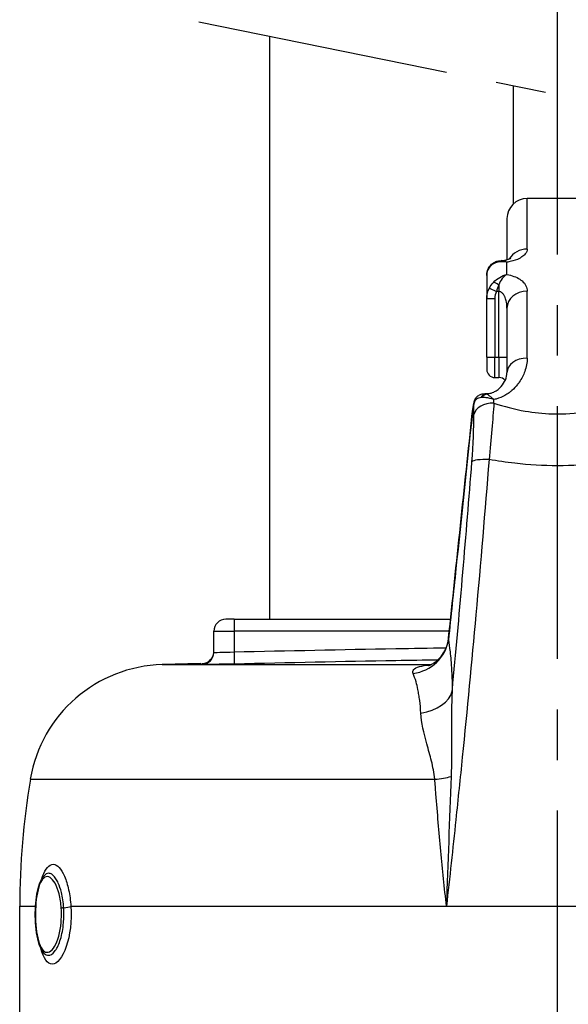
# Model space of a CAD drawing. Header units: millimetres. Extents: x 0 to 5940, y 0 to 4200.
# Tile 58 of 62: x 4681 to 4817, y 2548 to 2791. Entities that reach past the tile are written whole.
import ezdxf

# ---------------------------------------------------------------- set-up
doc = ezdxf.new("R2010")
doc.units = ezdxf.units.MM
doc.header["$LTSCALE"] = 50
doc.linetypes.add('MITTE', pattern=[2, 1.25, -0.25, 0.25, -0.25])
doc.layers.add('02-LINIE-035', color=2, linetype='CONTINUOUS')
doc.layers.add('05-ACHSE', color=1, linetype='MITTE')

msp = doc.modelspace()

# ---------------------------------------------------------------- linework, layer by layer
at = {"layer": '02-LINIE-035'}
for p, q in [((4743.31, 2643.15), (4743.31, 2787.26)), ((4803.61, 2745.86), (4803.61, 2775.03)), ((4806.96, 2734.62), (4806.96, 2747.15)), ((4821.96, 2747.15), (4806.96, 2747.15)), ((4801.96, 2742.15), (4801.96, 2732)), ((4799.96, 2731.43), (4799.96, 2731.43)), ((4801.96, 2731.38), (4801.96, 2731.38)), ((4801.96, 2728.34), (4801.96, 2731.38)), ((4796.96, 2728.08), (4796.96, 2722.43)), ((4797.6, 2724.98), (4799.34, 2724.13)), ((4799.96, 2724.13), (4799.34, 2724.13)), ((4799.96, 2725.75), (4799.96, 2724.13)), ((4799.96, 2707.88), (4799.96, 2724.13)), ((4806.96, 2707.7), (4806.96, 2724.25)), ((4796.96, 2707.88), (4796.96, 2722.43)), ((4796.96, 2722.43), (4798.96, 2722.43)), ((4798.96, 2722.43), (4798.96, 2707.88)), ((4801.96, 2720.01), (4801.96, 2704.01)), ((4796.96, 2707.88), (4798.96, 2707.88)), ((4796.96, 2707.88), (4796.96, 2704.88)), ((4798.96, 2702.88), (4798.96, 2707.88)), ((4798.96, 2707.88), (4799.96, 2707.88)), ((4799.96, 2707.88), (4799.96, 2702.88)), ((4799.96, 2707.88), (4801.96, 2707.88)), ((4798.96, 2702.88), (4799.96, 2702.88)), ((4796.52, 2698.9), (4796.52, 2698.9)), ((4796.81, 2698.86), (4796.81, 2698.9)), ((4796.81, 2698.9), (4796.96, 2698.9)), ((4796.96, 2698.8), (4796.96, 2698.9)), ((4796.96, 2697.87), (4796.96, 2697.87)), ((4793.39, 2694.1), (4793.4, 2694.1)), ((4798.58, 2694.5), (4798.57, 2694.5)), ((4806.96, 2694.5), (4806.96, 2694.5)), ((4806.96, 2681.37), (4806.96, 2681.37)), ((4796.96, 2675.55), (4796.96, 2675.55)), ((4734.46, 2643.15), (4732.46, 2643.15)), ((4734.46, 2643.15), (4788.01, 2643.15)), ((4734.46, 2643.15), (4734.46, 2640.15)), ((4794.17, 2643.15), (4794.17, 2643.15)), ((4729.46, 2634.95), (4729.46, 2640.15)), ((4729.46, 2640.15), (4734.46, 2640.15)), ((4734.46, 2640.15), (4734.46, 2635.05)), ((4787.69, 2640.15), (4734.46, 2640.15)), ((4793.9, 2640.15), (4793.9, 2640.15)), ((4734.46, 2635.05), (4734.52, 2632.05)), ((4726.23, 2632.15), (4716.72, 2631.9)), ((4716.72, 2631.9), (4783.14, 2631.9)), ((4726.53, 2632.15), (4726.53, 2631.96)), ((4743.31, 2632.25), (4743.31, 2632.25)), ((4784.82, 2633.04), (4784.82, 2633.04)), ((4788.26, 2621.13), (4788.26, 2621.13)), ((4792.1, 2621.13), (4792.1, 2621.13)), ((4684.08, 2603.56), (4784.11, 2603.56)), ((4788.1, 2603.13), (4788.1, 2603.13)), ((4788.02, 2601.06), (4788.02, 2601.06)), ((4787.69, 2592.15), (4787.69, 2592.15)), ((4686.7, 2578.22), (4686.7, 2578.22)), ((4681.46, 2572.15), (4685.37, 2572.15)), ((4681.46, 2538.03), (4681.46, 2572.15)), ((4694.12, 2572.15), (4786.98, 2572.15)), ((4786.98, 2572.15), (4841.93, 2572.15))]:
    msp.add_line(p, q, dxfattribs=at)
for centre, radius, start, end in [((4806.96, 2742.15), 5, 90, 180), ((4798.96, 2704.88), 2, 180, 270), ((4799.96, 2700.88), 2, 39.113, 90), ((4732.46, 2640.15), 3, 90, 180), ((4717.61, 2597.91), 34, 91.5, 170.4316), ((4870.46, 2572.15), 189, 170.4316, 180)]:
    msp.add_arc(centre, radius, start, end, dxfattribs=at)
for centre, major_axis, ratio, start_param, end_param in [((4806.96, 2730.04), (-5, 0), 0.916515, 4.712389, 5.795677), ((4799.96, 2729.65), (-0.68, 1.88), 0.774467, 0.001112, 0.539492), ((4806.96, 2730.04), (-5, 0), 0.916516, 5.977656, 5.977674), ((4799.96, 2725.1), (-1.58, 1.23), 0.260824, 4.913581, 5.891282), ((4803.57, 2721.91), (3.98, -2.65), 0.878582, 3.258413, 3.670404), ((4806.96, 2720.01), (-5, 0), 0.84735, 4.712389, 6.283185), ((4806.96, 2704.01), (-5, 0), 0.737028, 4.712389, 6.283185), ((4806.95, 2708.7), (4.99, -0.23), 0.885149, 4.630479, 4.630538), ((4806.96, 2708.85), (5, 0), 0.886501, 4.598103, 4.598165), ((4806.85, 2705.87), (5, 0.39), 0.646137, 4.405809, 4.405811), ((4806.96, 2703.54), (5, 0), 0.455639, 4.271503, 4.271636), ((4796.81, 2696.87), (0.34, 1.97), 0.791734, 0.215632, 1.158285), ((4798.36, 2693.42), (-4.39, 3.74), 0.578639, 5.731741, 5.792556), ((4796.96, 2696.84), (0.47, 1.94), 0.769026, 0.307666, 1.172782), ((4798.52, 2693.55), (-2.29, 5.3), 0.343881, 5.945698, 6.006573), ((4796.81, 2693.9), (0, 5), 0.00001, 0.628011, 0.628201), ((4796.7, 2597.17), (-1.88, -149.98), 0.006948, 2.295248, 2.302984), ((4792.21, 2595.26), (1.51, 147.75), 0.005237, 5.442192, 5.468207), ((4798.73, 2693.24), (-5, 0.03), 0.662708, 4.716786, 6.134809), ((4795.78, 2696.38), (-1.93, 0.51), 0.820976, 6.283178, 6.468735), ((4795.78, 2696.38), (-1.93, 0.51), 0.820976, 6.283058, 6.283174), ((4798.21, 2681.49), (-4.98, 0.39), 0.212043, 4.866708, 6.154837), ((4777.58, 2639.06), (9.83, 1.84), 0.942097, 4.654208, 5.975735), ((4726.46, 2634.95), (3, 0), 0.999947, 4.736473, 6.283185), ((4778.56, 2626.38), (10, 0.11), 0.663174, 4.916558, 6.1084), ((4781.82, 2605.22), (-9.97, -0.76), 0.187564, 1.788788, 2.244341), ((4691.4, 2572.15), (-2.99, -0.21), 0.149523, 1.877113, 2.696333)]:
    msp.add_ellipse(centre, major_axis=major_axis, ratio=ratio, start_param=start_param, end_param=end_param, dxfattribs=at)
for points, knots in [([(4806.96, 2734.62), (4806.96, 2734.22), (4806.79, 2733.82), (4806.46, 2733.42), (4806.25, 2733.17), (4805.98, 2732.93), (4805.65, 2732.71), (4805.46, 2732.58), (4805.25, 2732.45), (4805.02, 2732.33), (4804.39, 2732), (4803.63, 2731.73), (4802.75, 2731.53), (4802.55, 2731.49), (4802.35, 2731.45), (4802.14, 2731.41), (4802.08, 2731.4), (4802.02, 2731.39), (4801.96, 2731.38)], [0, 0, 0, 0, 0.306395, 0.306395, 0.306395, 0.5, 0.5, 0.5, 0.610594, 0.610594, 0.610594, 0.910773, 0.910773, 0.910773, 0.979965, 0.979965, 0.979965, 1, 1, 1, 1]), ([(4796.96, 2728.08), (4796.96, 2728.5), (4797.02, 2728.93), (4797.28, 2729.72), (4797.48, 2730.1), (4797.98, 2730.74), (4798.29, 2731.01), (4798.83, 2731.34), (4799.05, 2731.45), (4799.27, 2731.53)], [0, 0, 0, 0, 0.1318531, 0.1318531, 0.2676213, 0.2676213, 0.3997115, 0.3997115, 0.4816145, 0.4816145, 0.4816145, 0.4816145]), ([(4800.58, 2731.78), (4800.84, 2731.8), (4801.09, 2731.83), (4801.58, 2731.91), (4801.82, 2731.96), (4802.25, 2732.08), (4802.44, 2732.15), (4802.72, 2732.26), (4802.82, 2732.31), (4802.88, 2732.35), (4802.89, 2732.36), (4802.89, 2732.36)], [0.0088184, 0.0088184, 0.0088184, 0.0088184, 0.0879076, 0.0879076, 0.1778416, 0.1778416, 0.2757161, 0.2757161, 0.3743805, 0.3743805, 0.4213915, 0.4213915, 0.4213915, 0.4213915]), ([(4800.58, 2731.78), (4800.84, 2731.8), (4801.09, 2731.83), (4801.55, 2731.9), (4801.77, 2731.95), (4801.96, 2732)], [0.0089264, 0.0089264, 0.0089264, 0.0089264, 0.0879119, 0.0879119, 0.167628, 0.167628, 0.167628, 0.167628]), ([(4798.62, 2730.99), (4798.14, 2730.74), (4797.74, 2730.36), (4797.45, 2729.9), (4797.13, 2729.39), (4796.96, 2728.76), (4796.96, 2728.08)], [0, 0, 0, 0, 0.481828, 0.481828, 0.481828, 1, 1, 1, 1]), ([(4801.95, 2728.34), (4803.2, 2728.12), (4804.29, 2727.72), (4805.1, 2727.2), (4805.32, 2727.05), (4805.52, 2726.9), (4805.7, 2726.74), (4806.55, 2726.01), (4806.96, 2725.15), (4806.96, 2724.25)], [0, 0, 0, 0, 0.392187, 0.392187, 0.392187, 0.5, 0.5, 0.5, 1, 1, 1, 1]), ([(4801.96, 2720.01), (4801.96, 2720.51), (4801.92, 2721.01), (4801.83, 2721.51), (4801.76, 2721.89), (4801.66, 2722.27), (4801.52, 2722.64), (4801.49, 2722.71), (4801.46, 2722.79), (4801.43, 2722.86), (4801.33, 2723.07), (4801.22, 2723.26), (4801.09, 2723.45), (4800.94, 2723.64), (4800.77, 2723.82), (4800.55, 2723.95), (4800.47, 2724), (4800.38, 2724.05), (4800.28, 2724.08), (4800.18, 2724.11), (4800.07, 2724.13), (4799.96, 2724.13)], [0, 0, 0, 0, 0.307765, 0.307765, 0.307765, 0.54959, 0.54959, 0.54959, 0.59907, 0.59907, 0.59907, 0.73613, 0.73613, 0.73613, 0.881759, 0.881759, 0.881759, 0.93819, 0.93819, 0.93819, 1, 1, 1, 1]), ([(4806.96, 2707.7), (4806.96, 2706.58), (4806.75, 2705.47), (4806.35, 2704.35), (4806.04, 2703.47), (4805.59, 2702.59), (4805.01, 2701.75), (4804.86, 2701.54), (4804.71, 2701.33), (4804.55, 2701.12), (4804.14, 2700.62), (4803.68, 2700.12), (4803.15, 2699.67), (4802.94, 2699.48), (4802.72, 2699.3), (4802.48, 2699.12), (4802.15, 2698.88), (4801.79, 2698.65), (4801.41, 2698.43), (4800.77, 2698.07), (4800.07, 2697.77), (4799.31, 2697.56), (4799.12, 2697.51), (4798.93, 2697.46), (4798.74, 2697.42)], [0, 0, 0, 0, 0.278174, 0.278174, 0.278174, 0.5, 0.5, 0.5, 0.555741, 0.555741, 0.555741, 0.693534, 0.693534, 0.693534, 0.75, 0.75, 0.75, 0.830443, 0.830443, 0.830443, 0.96621, 0.96621, 0.96621, 1, 1, 1, 1]), ([(4796.96, 2698.9), (4797.15, 2698.9), (4797.34, 2698.91), (4797.7, 2698.96), (4797.88, 2699), (4798.28, 2699.11), (4798.49, 2699.19), (4798.99, 2699.42), (4799.26, 2699.57), (4799.91, 2700.02), (4800.24, 2700.34), (4801, 2701.18), (4801.33, 2701.74), (4801.84, 2702.9), (4801.96, 2703.5), (4801.96, 2704.01)], [0, 0, 0, 0, 0.057033, 0.057033, 0.115561, 0.115561, 0.196464, 0.196464, 0.321328, 0.321328, 0.532322, 0.532322, 0.878129, 0.878129, 1.311763, 1.311763, 1.311763, 1.311763]), ([(4795.52, 2697.91), (4795.1, 2697.86), (4794.73, 2697.73), (4794.44, 2697.53), (4794.12, 2697.3), (4793.9, 2696.99), (4793.81, 2696.59)], [0, 0, 0, 0, 0.482021, 0.482021, 0.482021, 1, 1, 1, 1]), ([(4793.85, 2696.9), (4793.94, 2697.22), (4794.09, 2697.54), (4794.48, 2698.08), (4794.72, 2698.3), (4795.24, 2698.62), (4795.51, 2698.74), (4796.03, 2698.87), (4796.28, 2698.9), (4796.52, 2698.9)], [0, 0, 0, 0, 0.1114417, 0.1114417, 0.2143178, 0.2143178, 0.3117742, 0.3117742, 0.3957911, 0.3957911, 0.3957911, 0.3957911]), ([(4798.74, 2697.42), (4798.07, 2697.65), (4797.41, 2697.81), (4796.8, 2697.89), (4796.43, 2697.93), (4796.08, 2697.95), (4795.76, 2697.93)], [0.0000677, 0.0000677, 0.0000677, 0.0000677, 0.6226663, 0.6226663, 0.6226663, 1, 1, 1, 1]), ([(4796.96, 2698.8), (4797.1, 2698.72), (4797.28, 2698.6), (4797.49, 2698.45), (4797.68, 2698.31), (4797.9, 2698.13), (4798.14, 2697.94), (4798.24, 2697.85), (4798.34, 2697.77), (4798.45, 2697.68), (4798.5, 2697.63), (4798.55, 2697.59), (4798.6, 2697.55), (4798.62, 2697.52), (4798.64, 2697.5), (4798.67, 2697.48), (4798.68, 2697.47), (4798.69, 2697.46), (4798.7, 2697.45), (4798.71, 2697.44), (4798.72, 2697.44), (4798.72, 2697.43), (4798.72, 2697.43), (4798.73, 2697.43), (4798.73, 2697.43), (4798.73, 2697.42), (4798.74, 2697.42), (4798.74, 2697.42)], [0, 0, 0, 0, 0.372379, 0.372379, 0.372379, 0.720983, 0.720983, 0.720983, 0.867591, 0.867591, 0.867591, 0.935969, 0.935969, 0.935969, 0.968822, 0.968822, 0.968822, 0.98477, 0.98477, 0.98477, 0.992543, 0.992543, 0.992543, 0.995838, 0.995838, 0.995838, 1, 1, 1, 1]), ([(4793.39, 2694.1), (4793.43, 2694.46), (4793.48, 2694.82), (4793.57, 2695.51), (4793.63, 2695.84), (4793.74, 2696.42), (4793.79, 2696.67), (4793.85, 2696.9)], [0, 0, 0, 0, 0.109154, 0.109154, 0.219522, 0.219522, 0.3213625, 0.3213625, 0.3213625, 0.3213625]), ([(4793.81, 2696.59), (4793.76, 2696.43), (4793.72, 2696.22), (4793.67, 2695.98), (4793.62, 2695.72), (4793.57, 2695.42), (4793.53, 2695.1), (4793.48, 2694.78), (4793.44, 2694.44), (4793.4, 2694.1)], [0, 0, 0, 0, 0.307405, 0.307405, 0.307405, 0.653773, 0.653773, 0.653773, 1, 1, 1, 1]), ([(4798.73, 2696.55), (4801.21, 2695.73), (4803.78, 2695.05), (4806.43, 2694.58), (4808.65, 2694.2), (4810.89, 2693.96), (4813.16, 2693.9), (4813.6, 2693.89), (4814.04, 2693.88), (4814.48, 2693.88), (4814.49, 2693.88), (4814.49, 2693.88), (4814.5, 2693.88), (4817.22, 2693.88), (4819.9, 2694.13), (4822.55, 2694.6), (4825.18, 2695.06), (4827.73, 2695.73), (4830.18, 2696.55)], [0, 0, 0, 0, 0.250151, 0.250151, 0.250151, 0.459302, 0.459302, 0.459302, 0.5, 0.5, 0.5, 0.500476, 0.500476, 0.500476, 0.751079, 0.751079, 0.751079, 1, 1, 1, 1]), ([(4793.4, 2694.1), (4792.05, 2681.29), (4790.7, 2668.49), (4788.72, 2649.79), (4788.1, 2643.9), (4787.48, 2638.01)], [0, 0, 0, 0, 0.684934, 0.684934, 1, 1, 1, 1]), ([(4797.52, 2682.59), (4796.51, 2669.9), (4795.43, 2657.1), (4794.27, 2644.25), (4793.21, 2632.54), (4792.09, 2620.77), (4790.9, 2608.99), (4790.38, 2603.85), (4789.85, 2598.7), (4789.31, 2593.56), (4788.56, 2586.42), (4787.78, 2579.28), (4786.98, 2572.15)], [0, 0, 0, 0, 0.349626, 0.349626, 0.349626, 0.668314, 0.668314, 0.668314, 0.80729, 0.80729, 0.80729, 1, 1, 1, 1]), ([(4831.39, 2682.59), (4829.33, 2682.23), (4827.24, 2681.92), (4825.14, 2681.68), (4821.6, 2681.28), (4818.08, 2681.07), (4814.51, 2681.07), (4814.5, 2681.07), (4814.48, 2681.07), (4814.46, 2681.07), (4810.91, 2681.07), (4807.39, 2681.27), (4803.87, 2681.67), (4801.73, 2681.91), (4799.62, 2682.22), (4797.52, 2682.59)], [0, 0, 0, 0, 0.18626, 0.18626, 0.18626, 0.498543, 0.498543, 0.498543, 0.5, 0.5, 0.5, 0.811153, 0.811153, 0.811153, 1, 1, 1, 1]), ([(4788.42, 2625.34), (4788.49, 2626), (4788.55, 2626.66), (4788.61, 2627.32), (4790.32, 2645.67), (4791.86, 2663.91), (4793.28, 2682.01)], [0, 0, 0, 0, 0.034797, 0.034797, 0.034797, 1, 1, 1, 1]), ([(4782.53, 2631.66), (4782.53, 2631.66), (4782.59, 2631.68), (4782.8, 2631.75), (4782.95, 2631.81), (4783.34, 2631.99), (4783.61, 2632.13), (4784.24, 2632.54), (4784.61, 2632.84), (4785.45, 2633.64), (4785.91, 2634.2), (4786.77, 2635.6), (4787.13, 2636.48), (4787.42, 2637.73), (4787.47, 2638.07), (4787.51, 2638.42)], [0.566219, 0.566219, 0.566219, 0.566219, 0.671631, 0.671631, 0.777556, 0.777556, 0.914709, 0.914709, 1.090638, 1.090638, 1.334477, 1.334477, 1.643885, 1.643885, 1.757902, 1.757902, 1.757902, 1.757902]), ([(4787.48, 2638.01), (4787.62, 2637.2), (4787.76, 2636.23), (4787.88, 2635.09), (4787.95, 2634.42), (4788.02, 2633.69), (4788.09, 2632.9), (4788.13, 2632.37), (4788.17, 2631.81), (4788.21, 2631.23), (4788.21, 2631.2), (4788.21, 2631.17), (4788.21, 2631.14)], [0, 0, 0, 0, 0.5, 0.5, 0.5, 0.791988, 0.791988, 0.791988, 0.990248, 0.990248, 0.990248, 1, 1, 1, 1]), ([(4726.53, 2632.15), (4726.86, 2632.16), (4727.18, 2632.22), (4727.79, 2632.44), (4728.07, 2632.6), (4728.57, 2633), (4728.79, 2633.24), (4729.14, 2633.77), (4729.27, 2634.07), (4729.39, 2634.5), (4729.41, 2634.63), (4729.45, 2634.88), (4729.46, 2635.02), (4729.46, 2635.15)], [0, 0, 0, 0, 0.0972336, 0.0972336, 0.1927679, 0.1927679, 0.2883466, 0.2883466, 0.3839222, 0.3839222, 0.4225093, 0.4225093, 0.4617536, 0.4617536, 0.4617536, 0.4617536]), ([(4729.46, 2634.95), (4729.46, 2634.93), (4730, 2634.93), (4731.84, 2634.96), (4733.14, 2635), (4734.46, 2635.05)], [0, 0, 0, 0, 0.5, 0.5, 1, 1, 1, 1]), ([(4734.46, 2635.05), (4747.79, 2635.35), (4761.12, 2635.64), (4774.45, 2635.87), (4778.61, 2635.94), (4782.76, 2636.01), (4786.92, 2636.07)], [0, 0, 0, 0, 0.2499946, 0.2499946, 0.2499946, 0.3278833, 0.3278833, 0.3278833, 0.3278833]), ([(4734.52, 2632.05), (4732.41, 2632), (4730.34, 2631.97), (4728.87, 2631.95), (4727.39, 2631.93), (4726.53, 2631.93), (4726.53, 2631.96)], [0, 0, 0, 0, 0.5, 0.5, 0.5, 1, 1, 1, 1]), ([(4784.82, 2633.04), (4781.38, 2632.99), (4777.94, 2632.93), (4774.51, 2632.87), (4761.18, 2632.64), (4747.85, 2632.35), (4734.52, 2632.05)], [0.6854078, 0.6854078, 0.6854078, 0.6854078, 0.7499061, 0.7499061, 0.7499061, 1, 1, 1, 1]), ([(4778.74, 2629.7), (4778.42, 2630.42), (4778.93, 2631.05), (4780.3, 2631.41), (4781.01, 2631.6), (4781.9, 2631.72), (4782.89, 2631.79)], [0, 0, 0, 0, 0.5, 0.5, 0.5, 0.7589512, 0.7589512, 0.7589512, 0.7589512]), ([(4780.66, 2619.91), (4780.59, 2621.04), (4780.49, 2622.09), (4780.37, 2623.06), (4780.31, 2623.55), (4780.24, 2624.02), (4780.17, 2624.46), (4780.09, 2624.91), (4780.01, 2625.35), (4779.93, 2625.76), (4779.79, 2626.44), (4779.64, 2627.06), (4779.49, 2627.62), (4779.26, 2628.43), (4779.01, 2629.13), (4778.74, 2629.7)], [0, 0, 0, 0, 0.247747, 0.247747, 0.247747, 0.372352, 0.372352, 0.372352, 0.497319, 0.497319, 0.497319, 0.703638, 0.703638, 0.703638, 1, 1, 1, 1]), ([(4788.21, 2631.14), (4788.23, 2630.84), (4788.25, 2630.53), (4788.27, 2630.22), (4788.28, 2629.95), (4788.3, 2629.68), (4788.31, 2629.41), (4788.37, 2628.15), (4788.41, 2626.79), (4788.42, 2625.34)], [0, 0, 0, 0, 0.174828, 0.174828, 0.174828, 0.322261, 0.322261, 0.322261, 1, 1, 1, 1]), ([(4788.42, 2625.34), (4788.23, 2622.05), (4788.2, 2618.72), (4788.22, 2615.32), (4788.22, 2613.52), (4788.24, 2611.72), (4788.24, 2609.92), (4788.24, 2608.98), (4788.24, 2608.05), (4788.22, 2607.1), (4788.21, 2606.15), (4788.19, 2605.19), (4788.15, 2604.23)], [0, 0, 0, 0, 0.481674, 0.481674, 0.481674, 0.73493, 0.73493, 0.73493, 0.86684, 0.86684, 0.86684, 1, 1, 1, 1]), ([(4784.11, 2603.56), (4783.96, 2605.13), (4783.64, 2606.62), (4783.29, 2608.05), (4783.12, 2608.76), (4782.93, 2609.46), (4782.74, 2610.15), (4782.54, 2610.87), (4782.34, 2611.58), (4782.16, 2612.28), (4781.42, 2615), (4780.82, 2617.53), (4780.66, 2619.91)], [0, 0, 0, 0, 0.248443, 0.248443, 0.248443, 0.371015, 0.371015, 0.371015, 0.499544, 0.499544, 0.499544, 1, 1, 1, 1]), ([(4786.98, 2572.15), (4786.51, 2576.7), (4786.05, 2581.25), (4785.62, 2585.8), (4785.18, 2590.52), (4784.76, 2595.24), (4784.39, 2599.93), (4784.29, 2601.14), (4784.2, 2602.35), (4784.11, 2603.56)], [0, 0, 0, 0, 0.4330124, 0.4330124, 0.4330124, 0.8836623, 0.8836623, 0.8836623, 1, 1, 1, 1]), ([(4686.91, 2578.94), (4686.98, 2579.15), (4687.05, 2579.36), (4687.12, 2579.56), (4687.12, 2579.56), (4687.12, 2579.57), (4687.13, 2579.57), (4687.82, 2581.46), (4688.75, 2582.53), (4689.74, 2582.54), (4690.24, 2582.54), (4690.74, 2582.27), (4691.22, 2581.77), (4691.69, 2581.26), (4692.15, 2580.51), (4692.55, 2579.57), (4692.95, 2578.62), (4693.29, 2577.48), (4693.56, 2576.22), (4693.82, 2574.97), (4694.02, 2573.58), (4694.12, 2572.15)], [0.2238472, 0.2238472, 0.2238472, 0.2238472, 0.25, 0.25, 0.25, 0.2505477, 0.2505477, 0.2505477, 0.5, 0.5, 0.5, 0.624936, 0.624936, 0.624936, 0.7498563, 0.7498563, 0.7498563, 0.8753548, 0.8753548, 0.8753548, 1, 1, 1, 1]), ([(4692.34, 2571.78), (4692.25, 2573.14), (4692.05, 2574.43), (4691.76, 2575.58), (4691.55, 2576.45), (4691.29, 2577.22), (4690.99, 2577.88), (4690.9, 2578.08), (4690.81, 2578.27), (4690.72, 2578.45), (4690.31, 2579.22), (4689.86, 2579.77), (4689.4, 2580.06), (4689.14, 2580.23), (4688.88, 2580.31), (4688.63, 2580.31), (4688.42, 2580.31), (4688.22, 2580.25), (4688.03, 2580.15), (4687.93, 2580.1), (4687.83, 2580.03), (4687.74, 2579.95)], [0.0000162, 0.0000162, 0.0000162, 0.0000162, 0.1425869, 0.1425869, 0.1425869, 0.25, 0.25, 0.25, 0.2825567, 0.2825567, 0.2825567, 0.4224426, 0.4224426, 0.4224426, 0.5, 0.5, 0.5, 0.5620177, 0.5620177, 0.5620177, 0.5940184, 0.5940184, 0.5940184, 0.5940184]), ([(4687.54, 2560.53), (4687.12, 2560.95), (4686.8, 2561.5), (4686.2, 2562.91), (4685.94, 2563.83), (4685.56, 2565.85), (4685.44, 2566.95), (4685.3, 2569.16), (4685.29, 2570.28), (4685.37, 2572.44), (4685.45, 2573.49), (4685.73, 2575.43), (4685.92, 2576.35), (4686.4, 2577.95), (4686.71, 2578.66), (4687.28, 2579.5), (4687.49, 2579.74), (4687.74, 2579.95)], [0, 0, 0, 0, 0.310978, 0.310978, 0.676088, 0.676088, 1.022721, 1.022721, 1.352195, 1.352195, 1.673432, 1.673432, 1.998899, 1.998899, 2.337957, 2.337957, 2.507106, 2.507106, 2.507106, 2.507106]), ([(4691.73, 2571.66), (4691.65, 2572.92), (4691.46, 2574.13), (4691.18, 2575.21), (4690.65, 2577.29), (4689.81, 2578.77), (4688.96, 2579.29), (4688.1, 2579.81), (4687.25, 2579.35), (4686.61, 2578.04), (4685.98, 2576.72), (4685.56, 2574.58), (4685.41, 2572.16)], [0.5602271, 0.5602271, 0.5602271, 0.5602271, 0.625, 0.625, 0.625, 0.75, 0.75, 0.75, 0.875, 0.875, 0.875, 1, 1, 1, 1]), ([(4685.41, 2572.16), (4685.26, 2569.73), (4685.39, 2567.14), (4685.77, 2565.09), (4686.15, 2563.03), (4686.79, 2561.52), (4687.58, 2561), (4688.36, 2560.48), (4689.29, 2560.92), (4690.08, 2562.25), (4690.87, 2563.58), (4691.48, 2565.73), (4691.69, 2568.13), (4691.8, 2569.29), (4691.81, 2570.5), (4691.73, 2571.66)], [0, 0, 0, 0, 0.125, 0.125, 0.125, 0.25, 0.25, 0.25, 0.375, 0.375, 0.375, 0.5, 0.5, 0.5, 0.5602271, 0.5602271, 0.5602271, 0.5602271]), ([(4694.12, 2572.15), (4694.36, 2568.61), (4693.91, 2564.9), (4692.98, 2562.2), (4692.06, 2559.49), (4690.7, 2557.83), (4689.48, 2557.83), (4688.33, 2557.83), (4687.33, 2559.3), (4686.69, 2561.77)], [0, 0, 0, 0, 0.25, 0.25, 0.25, 0.5, 0.5, 0.5, 0.7368337, 0.7368337, 0.7368337, 0.7368337]), ([(4687.54, 2560.53), (4687.86, 2560.21), (4688.2, 2560.04), (4688.56, 2560.05), (4689.06, 2560.05), (4689.58, 2560.36), (4690.07, 2560.97), (4690.57, 2561.58), (4691.03, 2562.48), (4691.41, 2563.58), (4691.41, 2563.59), (4691.41, 2563.6), (4691.41, 2563.6), (4691.79, 2564.71), (4692.08, 2566.03), (4692.24, 2567.42), (4692.36, 2568.52), (4692.41, 2569.68), (4692.38, 2570.83), (4692.37, 2571.15), (4692.36, 2571.47), (4692.34, 2571.78)], [0.4104177, 0.4104177, 0.4104177, 0.4104177, 0.499891, 0.499891, 0.499891, 0.6243466, 0.6243466, 0.6243466, 0.7492512, 0.7492512, 0.7492512, 0.75, 0.75, 0.75, 0.8748745, 0.8748745, 0.8748745, 0.972849, 0.972849, 0.972849, 1, 1, 1, 1])]:
    msp.add_open_spline(points, degree=3, knots=knots, dxfattribs=at)
for points in [[(4801.96, 2731.38), (4800.73, 2731.62), (4799.54, 2731.48), (4798.62, 2730.99)], [(4799.27, 2731.53), (4799.66, 2731.67), (4800.07, 2731.75), (4800.49, 2731.78)], [(4799.71, 2731.39), (4799.71, 2731.39), (4799.71, 2731.39), (4799.71, 2731.39)], [(4800.5, 2731.78), (4800.5, 2731.78), (4800.5, 2731.78), (4800.49, 2731.78)], [(4801.96, 2731.38), (4801.4, 2731.66), (4800.89, 2731.8), (4800.5, 2731.78)], [(4797.6, 2724.98), (4797.88, 2725.49), (4798.22, 2725.97), (4798.62, 2726.4)], [(4798.62, 2726.4), (4799.53, 2727.39), (4800.73, 2728.08), (4801.95, 2728.34)], [(4801.95, 2728.34), (4801.08, 2727.87), (4800.33, 2726.95), (4799.96, 2725.75)], [(4796.96, 2722.43), (4796.96, 2723.32), (4797.17, 2724.19), (4797.6, 2724.98)], [(4799.96, 2725.75), (4799.71, 2725.24), (4799.51, 2724.7), (4799.34, 2724.13)], [(4796.52, 2698.9), (4796.61, 2698.9), (4796.71, 2698.88), (4796.81, 2698.86)], [(4796.55, 2698.9), (4796.63, 2698.9), (4796.72, 2698.9), (4796.81, 2698.9)], [(4798.73, 2696.55), (4798.43, 2692.57), (4798.05, 2687.78), (4797.52, 2682.59)], [(4787.51, 2638.42), (4789.47, 2656.98), (4791.43, 2675.54), (4793.39, 2694.1)], [(4793.28, 2682.01), (4793.62, 2686.39), (4793.77, 2690.41), (4793.79, 2693.76)], [(4787.51, 2638.42), (4787.49, 2638.28), (4787.48, 2638.15), (4787.48, 2638.01)], [(4787.51, 2638.42), (4787.51, 2638.42), (4787.51, 2638.42), (4787.51, 2638.42)], [(4788.15, 2604.23), (4787.72, 2593.57), (4787.35, 2582.85), (4786.98, 2572.15)], [(4687.73, 2579.94), (4687.74, 2579.95), (4687.74, 2579.95), (4687.74, 2579.95)], [(4687.52, 2560.54), (4687.52, 2560.54), (4687.52, 2560.54), (4687.52, 2560.54)], [(4687.52, 2560.54), (4687.52, 2560.54), (4687.52, 2560.54), (4687.52, 2560.54)]]:
    msp.add_open_spline(points, degree=3, dxfattribs=at)
msp.add_rational_spline([(4692.34, 2571.78), (4691.91, 2571.73), (4691.73, 2571.66)], [0.953556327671, 0.890621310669, 1.00004898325], degree=2, dxfattribs=at)
at = {"layer": '05-ACHSE'}
for p, q in [((4814.46, 1833.3), (4814.46, 3982.37)), ((4725.77, 2790.81), (4903.14, 2754.85))]:
    msp.add_line(p, q, dxfattribs=at)

doc.saveas('drawing.dxf')
